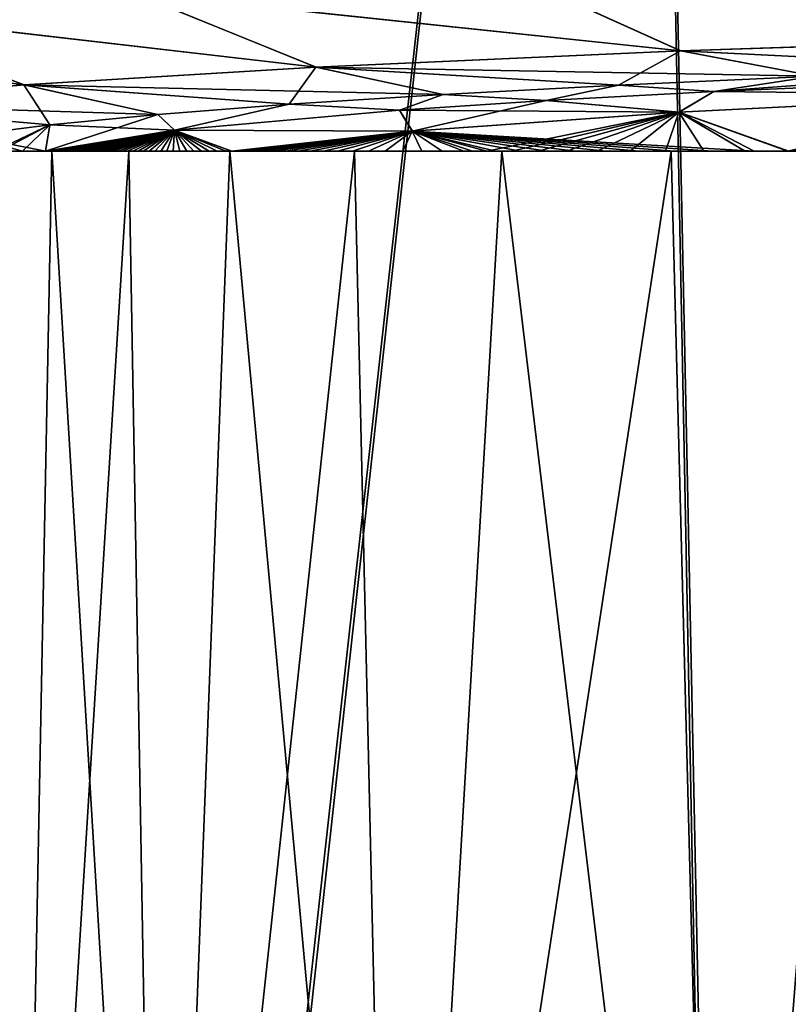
# Model space of a CAD drawing. Header units: metres. Extents: x -109 to 109, y -63 to 140.
# Tile 57 of 256: x -87.73 to -85.5, y 27.38 to 30.23. Entities that reach past the tile are written whole.
import ezdxf

# ---------------------------------------------------------------- set-up
doc = ezdxf.new("R2010")
doc.units = ezdxf.units.M
doc.layers.add('solid_502308_SW0001', color=7, linetype='CONTINUOUS')

msp = doc.modelspace()

# ---------------------------------------------------------------- linework, layer by layer
at = {"layer": 'solid_502308_SW0001'}
for points in [[(-87.612679, 20.898989, -13.873343), (-89.378563, 20.846699, -12.249743), (-87.961685, 35.943851, -14.0883)], [(-89.359276, 20.847353, 12.270014), (-87.593231, 20.899492, 13.888914), (-87.961685, 35.943851, 14.0883)], [(-87.593231, 20.899492, 13.888914), (-85.936569, 35.943851, 15.517779), (-87.961685, 35.943851, 14.0883)], [(-87.612679, 20.898989, -13.873343), (-87.961685, 35.943851, -14.0883), (-85.936569, 35.943851, -15.517779)], [(-85.643204, 20.943192, -15.244787), (-87.612679, 20.898989, -13.873343), (-85.936569, 35.943851, -15.517779)], [(-87.593231, 20.899492, 13.888914), (-85.626282, 20.94352, 15.254932), (-85.936569, 35.943851, 15.517779)], [(-85.626282, 20.94352, 15.254932), (-83.735672, 35.943851, 16.658192), (-85.936569, 35.943851, 15.517779)], [(-85.643204, 20.943192, -15.244787), (-85.936569, 35.943851, -15.517779), (-83.735672, 35.943851, -16.658192)], [(-83.507034, 20.978313, -16.338154), (-85.643204, 20.943192, -15.244787), (-83.735672, 35.943851, -16.658192)], [(-85.626282, 20.94352, 15.254932), (-83.494225, 20.978491, 16.343645), (-83.735672, 35.943851, 16.658192)], [(-86.285652, 30.355644, 8.506482), (-84.977081, 30.39707, 9.812829), (-84.566017, 30.182327, 9.340945)], [(-84.975998, 30.396301, -9.81161), (-86.284607, 30.355001, -8.505609), (-84.56485, 30.181934, -9.339624)], [(-87.395729, 30.308731, 7.026103), (-86.285652, 30.355644, 8.506482), (-85.811554, 30.140936, 8.097953)], [(-86.284607, 30.355001, -8.505609), (-87.394806, 30.308218, -7.025532), (-85.810432, 30.140608, -8.097003)], [(-86.285652, 30.355644, 8.506482), (-84.566017, 30.182327, 9.340945), (-85.811554, 30.140936, 8.097953)], [(-86.284607, 30.355001, -8.505609), (-85.810432, 30.140608, -8.097003), (-84.56485, 30.181934, -9.339624)], [(-88.28421, 30.257318, 5.401353), (-87.395729, 30.308731, 7.026103), (-86.86834, 30.094053, 6.689153)], [(-87.394806, 30.308218, -7.025532), (-88.283455, 30.256935, -5.401029), (-86.86734, 30.09379, -6.68853)], [(-87.395729, 30.308731, 7.026103), (-85.811554, 30.140936, 8.097953), (-86.86834, 30.094053, 6.689153)], [(-87.394806, 30.308218, -7.025532), (-86.86734, 30.09379, -6.68853), (-85.810432, 30.140608, -8.097003)], [(-88.932465, 30.202429, 3.66527), (-88.28421, 30.257318, 5.401353), (-87.714302, 30.042669, 5.142712)], [(-88.28421, 30.257318, 5.401353), (-86.86834, 30.094053, 6.689153), (-87.714302, 30.042669, 5.142712)], [(-88.283455, 30.256935, -5.401029), (-88.931938, 30.202173, -3.665128), (-87.713493, 30.042473, -5.142357)], [(-88.283455, 30.256935, -5.401029), (-87.713493, 30.042473, -5.142357), (-86.86734, 30.09379, -6.68853)], [(-88.932465, 30.202429, 3.66527), (-87.714302, 30.042669, 5.142712), (-88.331635, 29.987804, 3.490025)], [(-88.931938, 30.202173, -3.665128), (-88.33107, 29.987673, -3.489868), (-87.713493, 30.042473, -5.142357)], [(-85.811554, 30.140936, 8.097953), (-84.566017, 30.182327, 9.340945), (-84.797211, 30.091042, 8.334327)], [(-84.56485, 30.181934, -9.339624), (-85.810432, 30.140608, -8.097003), (-84.797211, 30.091042, -8.334327)], [(-86.86834, 30.094053, 6.689153), (-85.811554, 30.140936, 8.097953), (-85.990524, 30.041708, 6.92162)], [(-85.810432, 30.140608, -8.097003), (-86.86734, 30.09379, -6.68853), (-85.421913, 30.067198, -7.651535)], [(-85.811554, 30.140936, 8.097953), (-85.421913, 30.067198, 7.651535), (-85.990524, 30.041708, 6.92162)], [(-85.811554, 30.140936, 8.097953), (-84.797211, 30.091042, 8.334327), (-85.421913, 30.067198, 7.651535)], [(-85.810432, 30.140608, -8.097003), (-85.421913, 30.067198, -7.651535), (-84.797211, 30.091042, -8.334327)], [(-87.714302, 30.042669, 5.142712), (-86.86834, 30.094053, 6.689153), (-86.945381, 29.98645, 5.33923)], [(-86.86734, 30.09379, -6.68853), (-87.713493, 30.042473, -5.142357), (-86.499344, 30.014736, -6.149263)], [(-86.86834, 30.094053, 6.689153), (-86.499344, 30.014736, 6.149263), (-86.945381, 29.98645, 5.33923)], [(-86.86834, 30.094053, 6.689153), (-85.990524, 30.041708, 6.92162), (-86.499344, 30.014736, 6.149263)], [(-86.86734, 30.09379, -6.68853), (-86.499344, 30.014736, -6.149263), (-85.990524, 30.041708, -6.92162)], [(-86.86734, 30.09379, -6.68853), (-85.990524, 30.041708, -6.92162), (-85.421913, 30.067198, -7.651535)], [(-84.797211, 30.091042, 8.334327), (-84.569023, 30.071922, 7.786828), (-85.714386, 30.02356, 6.401896)], [(-85.421913, 30.067198, 7.651535), (-84.797211, 30.091042, 8.334327), (-85.714386, 30.02356, 6.401896)], [(-85.990524, 30.041708, 6.92162), (-85.421913, 30.067198, 7.651535), (-85.714386, 30.02356, 6.401896)], [(-85.714386, 30.02356, -6.401896), (-85.421913, 30.067198, -7.651535), (-85.990524, 30.041708, -6.92162)], [(-84.812996, 30.013519, 7.057021), (-85.714386, 30.02356, 6.401896), (-84.569023, 30.071922, 7.786828)], [(-85.714386, 30.02356, -6.401896), (-84.569023, 30.071922, -7.786828), (-85.421913, 30.067198, -7.651535)], [(-84.811897, 30.013479, -7.057821), (-84.569023, 30.071922, -7.786828), (-85.714386, 30.02356, -6.401896)], [(-88.331635, 29.987804, 3.490025), (-87.714302, 30.042669, 5.142712), (-87.638908, 29.926605, 3.625511)], [(-87.713493, 30.042473, -5.142357), (-88.33107, 29.987673, -3.489868), (-87.326065, 29.957012, -4.496226)], [(-87.714302, 30.042669, 5.142712), (-86.945381, 29.98645, 5.33923), (-87.326065, 29.957012, 4.496226)], [(-87.714302, 30.042669, 5.142712), (-87.326065, 29.957012, 4.496226), (-87.638908, 29.926605, 3.625511)], [(-87.713493, 30.042473, -5.142357), (-87.326065, 29.957012, -4.496226), (-86.945381, 29.98645, -5.33923)], [(-87.713493, 30.042473, -5.142357), (-86.945381, 29.98645, -5.33923), (-86.499344, 30.014736, -6.149263)], [(-86.499344, 30.014736, 6.149263), (-85.990524, 30.041708, 6.92162), (-86.200928, 29.997107, 5.644367)], [(-86.200928, 29.997107, -5.644367), (-85.990524, 30.041708, -6.92162), (-86.499344, 30.014736, -6.149263)], [(-85.990524, 30.041708, 6.92162), (-85.714386, 30.02356, 6.401896), (-86.200928, 29.997107, 5.644367)], [(-86.200928, 29.997107, -5.644367), (-85.714386, 30.02356, -6.401896), (-85.990524, 30.041708, -6.92162)], [(-86.945381, 29.98645, 5.33923), (-86.499344, 30.014736, 6.149263), (-86.625854, 29.969347, 4.849457)], [(-86.625854, 29.969347, -4.849457), (-86.499344, 30.014736, -6.149263), (-86.945381, 29.98645, -5.33923)], [(-86.499344, 30.014736, 6.149263), (-86.200928, 29.997107, 5.644367), (-86.625854, 29.969347, 4.849457)], [(-86.625854, 29.969347, -4.849457), (-86.200928, 29.997107, -5.644367), (-86.499344, 30.014736, -6.149263)], [(-85.816231, 29.963579, 5.66702), (-86.200928, 29.997107, 5.644367), (-85.714386, 30.02356, 6.401896)], [(-85.81514, 29.963552, -5.668193), (-85.714386, 30.02356, -6.401896), (-86.200928, 29.997107, -5.644367)], [(-84.812996, 30.013519, 7.057021), (-85.816231, 29.963579, 5.66702), (-85.714386, 30.02356, 6.401896)], [(-85.499878, 29.85, 5.568074), (-85.816231, 29.963579, 5.66702), (-84.812996, 30.013519, 7.057021)], [(-85.81514, 29.963552, -5.668193), (-84.811897, 30.013479, -7.057821), (-85.714386, 30.02356, -6.401896)], [(-85.49736, 29.85, -5.571527), (-84.811897, 30.013479, -7.057821), (-85.81514, 29.963552, -5.668193)], [(-84.523865, 29.899328, 6.900629), (-85.499878, 29.85, 5.568074), (-84.812996, 30.013519, 7.057021)], [(-88.331635, 29.987804, 3.490025), (-87.638908, 29.926605, 3.625511), (-87.881699, 29.895451, 2.733331)], [(-88.33107, 29.987673, -3.489868), (-87.881699, 29.895451, -2.733331), (-87.638908, 29.926605, -3.625511)], [(-88.33107, 29.987673, -3.489868), (-87.638908, 29.926605, -3.625511), (-87.326065, 29.957012, -4.496226)], [(-87.326065, 29.957012, 4.496226), (-86.945381, 29.98645, 5.33923), (-87.27755, 29.910824, 3.173597)], [(-87.27755, 29.910824, -3.173597), (-86.945381, 29.98645, -5.33923), (-87.326065, 29.957012, -4.496226)], [(-86.945381, 29.98645, 5.33923), (-86.625854, 29.969347, 4.849457), (-87.27755, 29.910824, 3.173597)], [(-87.27755, 29.910824, -3.173597), (-86.625854, 29.969347, -4.849457), (-86.945381, 29.98645, -5.33923)], [(-86.588821, 29.908634, 4.138211), (-86.625854, 29.969347, 4.849457), (-86.200928, 29.997107, 5.644367)], [(-85.81514, 29.963552, -5.668193), (-86.200928, 29.997107, -5.644367), (-86.625854, 29.969347, -4.849457)], [(-85.816231, 29.963579, 5.66702), (-86.588821, 29.908634, 4.138211), (-86.200928, 29.997107, 5.644367)], [(-87.326065, 29.957012, 4.496226), (-87.27755, 29.910824, 3.173597), (-87.651512, 29.85001, 1.432073)], [(-87.638908, 29.926605, 3.625511), (-87.326065, 29.957012, 4.496226), (-87.651512, 29.85001, 1.432073)], [(-87.27755, 29.910824, -3.173597), (-87.326065, 29.957012, -4.496226), (-87.638908, 29.926605, -3.625511)], [(-86.588821, 29.908634, 4.138211), (-87.27755, 29.910824, 3.173597), (-86.625854, 29.969347, 4.849457)], [(-86.587837, 29.908619, -4.139766), (-86.625854, 29.969347, -4.849457), (-87.27755, 29.910824, -3.173597)], [(-86.587837, 29.908619, -4.139766), (-85.81514, 29.963552, -5.668193), (-86.625854, 29.969347, -4.849457)], [(-86.372093, 29.85, 4.143971), (-86.588821, 29.908634, 4.138211), (-85.816231, 29.963579, 5.66702)], [(-85.597801, 29.85, -5.428196), (-85.81514, 29.963552, -5.668193), (-86.587837, 29.908619, -4.139766)], [(-86.300423, 29.85, 4.278425), (-86.372093, 29.85, 4.143971), (-85.816231, 29.963579, 5.66702)], [(-86.223564, 29.85, 4.418542), (-86.300423, 29.85, 4.278425), (-85.816231, 29.963579, 5.66702)], [(-86.141113, 29.85, 4.56449), (-86.223564, 29.85, 4.418542), (-85.816231, 29.963579, 5.66702)], [(-86.05249, 29.85, 4.716553), (-86.141113, 29.85, 4.56449), (-85.816231, 29.963579, 5.66702)], [(-85.957115, 29.85, 4.874925), (-86.05249, 29.85, 4.716553), (-85.816231, 29.963579, 5.66702)], [(-85.854378, 29.85, 5.039871), (-85.957115, 29.85, 4.874925), (-85.816231, 29.963579, 5.66702)], [(-85.743454, 29.85, 5.211606), (-85.854378, 29.85, 5.039871), (-85.816231, 29.963579, 5.66702)], [(-85.623695, 29.85, 5.390365), (-85.743454, 29.85, 5.211606), (-85.816231, 29.963579, 5.66702)], [(-85.499878, 29.85, 5.568074), (-85.623695, 29.85, 5.390365), (-85.816231, 29.963579, 5.66702)], [(-85.597801, 29.85, -5.428196), (-85.49736, 29.85, -5.571527), (-85.81514, 29.963552, -5.668193)], [(-87.881699, 29.895451, 2.733331), (-87.638908, 29.926605, 3.625511), (-87.852356, 29.82505, 0.717336)], [(-87.651512, 29.85001, -1.432073), (-87.638908, 29.926605, -3.625511), (-87.881699, 29.895451, -2.733331)], [(-87.638908, 29.926605, 3.625511), (-87.784523, 29.85, 1.431813), (-87.852356, 29.82505, 0.717336)], [(-87.638908, 29.926605, 3.625511), (-87.71785, 29.85, 1.431796), (-87.784523, 29.85, 1.431813)], [(-87.638908, 29.926605, 3.625511), (-87.651512, 29.85001, 1.432073), (-87.71785, 29.85, 1.431796)], [(-87.651512, 29.85001, -1.432073), (-87.27755, 29.910824, -3.173597), (-87.638908, 29.926605, -3.625511)], [(-87.717834, 29.85, -1.431796), (-87.881699, 29.895451, -2.733331), (-87.784523, 29.85, -1.431813)], [(-87.717834, 29.85, -1.431796), (-87.651512, 29.85001, -1.432073), (-87.881699, 29.895451, -2.733331)], [(-87.634895, 29.85, 1.43511), (-87.651512, 29.85001, 1.432073), (-87.27755, 29.910824, 3.173597)], [(-87.111366, 29.85, -2.510296), (-87.27755, 29.910824, -3.173597), (-87.651512, 29.85001, -1.432073)], [(-87.619431, 29.85, 1.441257), (-87.634895, 29.85, 1.43511), (-87.27755, 29.910824, 3.173597)], [(-87.604652, 29.85, 1.450753), (-87.619431, 29.85, 1.441257), (-87.27755, 29.910824, 3.173597)], [(-87.590363, 29.85, 1.462812), (-87.604652, 29.85, 1.450753), (-87.27755, 29.910824, 3.173597)], [(-87.576462, 29.85, 1.476953), (-87.590363, 29.85, 1.462812), (-87.27755, 29.910824, 3.173597)], [(-87.562851, 29.85, 1.492925), (-87.576462, 29.85, 1.476953), (-87.27755, 29.910824, 3.173597)], [(-87.549507, 29.85, 1.51046), (-87.562851, 29.85, 1.492925), (-87.27755, 29.910824, 3.173597)], [(-87.536285, 29.85, 1.529506), (-87.549507, 29.85, 1.51046), (-87.27755, 29.910824, 3.173597)], [(-87.523132, 29.85, 1.549977), (-87.536285, 29.85, 1.529506), (-87.27755, 29.910824, 3.173597)], [(-87.509972, 29.85, 1.57186), (-87.523132, 29.85, 1.549977), (-87.27755, 29.910824, 3.173597)], [(-87.49675, 29.85, 1.595126), (-87.509972, 29.85, 1.57186), (-87.27755, 29.910824, 3.173597)], [(-87.483406, 29.85, 1.619794), (-87.49675, 29.85, 1.595126), (-87.27755, 29.910824, 3.173597)], [(-87.46991, 29.85, 1.645859), (-87.483406, 29.85, 1.619794), (-87.27755, 29.910824, 3.173597)], [(-87.456207, 29.85, 1.673365), (-87.46991, 29.85, 1.645859), (-87.27755, 29.910824, 3.173597)], [(-87.442268, 29.85, 1.702313), (-87.456207, 29.85, 1.673365), (-87.27755, 29.910824, 3.173597)], [(-87.428047, 29.85, 1.732767), (-87.442268, 29.85, 1.702313), (-87.27755, 29.910824, 3.173597)], [(-87.413513, 29.85, 1.764733), (-87.428047, 29.85, 1.732767), (-87.27755, 29.910824, 3.173597)], [(-87.398621, 29.85, 1.798289), (-87.413513, 29.85, 1.764733), (-87.27755, 29.910824, 3.173597)], [(-87.383347, 29.85, 1.833441), (-87.398621, 29.85, 1.798289), (-87.27755, 29.910824, 3.173597)], [(-87.367622, 29.85, 1.870286), (-87.383347, 29.85, 1.833441), (-87.27755, 29.910824, 3.173597)], [(-87.351456, 29.85, 1.908828), (-87.367622, 29.85, 1.870286), (-87.27755, 29.910824, 3.173597)], [(-87.334755, 29.85, 1.949177), (-87.351456, 29.85, 1.908828), (-87.27755, 29.910824, 3.173597)], [(-87.317528, 29.85, 1.991336), (-87.334755, 29.85, 1.949177), (-87.27755, 29.910824, 3.173597)], [(-87.299683, 29.85, 2.03543), (-87.317528, 29.85, 1.991336), (-87.27755, 29.910824, 3.173597)], [(-87.281212, 29.85, 2.081461), (-87.299683, 29.85, 2.03543), (-87.27755, 29.910824, 3.173597)], [(-87.262032, 29.85, 2.129564), (-87.281212, 29.85, 2.081461), (-87.27755, 29.910824, 3.173597)], [(-87.242126, 29.85, 2.179743), (-87.262032, 29.85, 2.129564), (-87.27755, 29.910824, 3.173597)], [(-87.221405, 29.85, 2.232144), (-87.242126, 29.85, 2.179743), (-87.27755, 29.910824, 3.173597)], [(-87.199844, 29.85, 2.286771), (-87.221405, 29.85, 2.232144), (-87.27755, 29.910824, 3.173597)], [(-87.177338, 29.85, 2.343781), (-87.199844, 29.85, 2.286771), (-87.27755, 29.910824, 3.173597)], [(-87.153877, 29.85, 2.403177), (-87.177338, 29.85, 2.343781), (-87.27755, 29.910824, 3.173597)], [(-87.129326, 29.85, 2.465123), (-87.153877, 29.85, 2.403177), (-87.27755, 29.910824, 3.173597)], [(-87.112206, 29.85, 2.508211), (-87.129326, 29.85, 2.465123), (-87.27755, 29.910824, 3.173597)], [(-86.588821, 29.908634, 4.138211), (-87.112206, 29.85, 2.508211), (-87.27755, 29.910824, 3.173597)], [(-87.111366, 29.85, -2.510296), (-86.587837, 29.908619, -4.139766), (-87.27755, 29.910824, -3.173597)], [(-87.103668, 29.85, 2.529627), (-87.112206, 29.85, 2.508211), (-86.588821, 29.908634, 4.138211)], [(-86.41375, 29.85, -4.064038), (-86.587837, 29.908619, -4.139766), (-87.111366, 29.85, -2.510296)], [(-87.076759, 29.85, 2.596865), (-87.103668, 29.85, 2.529627), (-86.588821, 29.908634, 4.138211)], [(-87.048584, 29.85, 2.666849), (-87.076759, 29.85, 2.596865), (-86.588821, 29.908634, 4.138211)], [(-87.018951, 29.85, 2.739788), (-87.048584, 29.85, 2.666849), (-86.588821, 29.908634, 4.138211)], [(-86.987846, 29.85, 2.815698), (-87.018951, 29.85, 2.739788), (-86.588821, 29.908634, 4.138211)], [(-86.955048, 29.85, 2.894812), (-86.987846, 29.85, 2.815698), (-86.588821, 29.908634, 4.138211)], [(-86.920532, 29.85, 2.977153), (-86.955048, 29.85, 2.894812), (-86.588821, 29.908634, 4.138211)], [(-86.884056, 29.85, 3.062967), (-86.920532, 29.85, 2.977153), (-86.588821, 29.908634, 4.138211)], [(-86.845566, 29.85, 3.152289), (-86.884056, 29.85, 3.062967), (-86.588821, 29.908634, 4.138211)], [(-86.804779, 29.85, 3.245377), (-86.845566, 29.85, 3.152289), (-86.588821, 29.908634, 4.138211)], [(-86.761642, 29.85, 3.342281), (-86.804779, 29.85, 3.245377), (-86.588821, 29.908634, 4.138211)], [(-86.71582, 29.85, 3.443273), (-86.761642, 29.85, 3.342281), (-86.588821, 29.908634, 4.138211)], [(-86.667221, 29.85, 3.548417), (-86.71582, 29.85, 3.443273), (-86.588821, 29.908634, 4.138211)], [(-86.615486, 29.85, 3.657999), (-86.667221, 29.85, 3.548417), (-86.588821, 29.908634, 4.138211)], [(-86.560455, 29.85, 3.772105), (-86.615486, 29.85, 3.657999), (-86.588821, 29.908634, 4.138211)], [(-86.501732, 29.85, 3.89103), (-86.560455, 29.85, 3.772105), (-86.588821, 29.908634, 4.138211)], [(-86.439102, 29.85, 4.014885), (-86.501732, 29.85, 3.89103), (-86.588821, 29.908634, 4.138211)], [(-86.372093, 29.85, 4.143971), (-86.439102, 29.85, 4.014885), (-86.588821, 29.908634, 4.138211)], [(-85.717262, 29.85, -5.251176), (-85.597801, 29.85, -5.428196), (-86.587837, 29.908619, -4.139766)], [(-85.82827, 29.85, -5.080959), (-85.717262, 29.85, -5.251176), (-86.587837, 29.908619, -4.139766)], [(-85.930862, 29.85, -4.917514), (-85.82827, 29.85, -5.080959), (-86.587837, 29.908619, -4.139766)], [(-86.026436, 29.85, -4.760419), (-85.930862, 29.85, -4.917514), (-86.587837, 29.908619, -4.139766)], [(-86.115028, 29.85, -4.609646), (-86.026436, 29.85, -4.760419), (-86.587837, 29.908619, -4.139766)], [(-86.197762, 29.85, -4.464767), (-86.115028, 29.85, -4.609646), (-86.587837, 29.908619, -4.139766)], [(-86.274666, 29.85, -4.325752), (-86.197762, 29.85, -4.464767), (-86.587837, 29.908619, -4.139766)], [(-86.346649, 29.85, -4.192185), (-86.274666, 29.85, -4.325752), (-86.587837, 29.908619, -4.139766)], [(-86.41375, 29.85, -4.064038), (-86.346649, 29.85, -4.192185), (-86.587837, 29.908619, -4.139766)], [(-85.493958, 29.85, 5.576365), (-85.499878, 29.85, 5.568074), (-84.523865, 29.899328, 6.900629)], [(-87.651512, 29.85001, 1.432073), (-87.784523, 29.85, 1.431813), (-87.71785, 29.85, 1.431796)], [(-87.634895, 29.85, 1.43511), (-87.784523, 29.85, 1.431813), (-87.651512, 29.85001, 1.432073)], [(-87.63343, 29.85, 2.331846), (-87.784523, 29.85, 1.431813), (-87.634895, 29.85, 1.43511)], [(-87.63343, 29.85, 2.331846), (-87.734894, 24.625, 1.779819), (-87.784523, 29.85, 1.431813)], [(-87.63343, 29.85, -2.331846), (-87.717834, 29.85, -1.431796), (-87.784523, 29.85, -1.431813)], [(-87.63343, 29.85, -2.331846), (-87.784523, 29.85, -1.431813), (-87.734894, 24.625, -1.779819)], [(-87.410469, 29.85, 3.217386), (-87.318336, 24.625, 3.514853), (-87.734894, 24.625, 1.779819)], [(-87.63343, 29.85, 2.331846), (-87.410469, 29.85, 3.217386), (-87.734894, 24.625, 1.779819)], [(-87.63343, 29.85, -2.331846), (-87.734894, 24.625, -1.779819), (-87.318336, 24.625, -3.514853)], [(-87.63343, 29.85, -2.331846), (-87.651512, 29.85001, -1.432073), (-87.717834, 29.85, -1.431796)], [(-87.132561, 29.85, -2.456973), (-87.111366, 29.85, -2.510296), (-87.651512, 29.85001, -1.432073)], [(-87.156197, 29.85, -2.397303), (-87.132561, 29.85, -2.456973), (-87.651512, 29.85001, -1.432073)], [(-87.17881, 29.85, -2.340062), (-87.156197, 29.85, -2.397303), (-87.651512, 29.85001, -1.432073)], [(-87.2005, 29.85, -2.285118), (-87.17881, 29.85, -2.340062), (-87.651512, 29.85001, -1.432073)], [(-87.221291, 29.85, -2.23244), (-87.2005, 29.85, -2.285118), (-87.651512, 29.85001, -1.432073)], [(-87.241272, 29.85, -2.181906), (-87.221291, 29.85, -2.23244), (-87.651512, 29.85001, -1.432073)], [(-87.260475, 29.85, -2.133487), (-87.241272, 29.85, -2.181906), (-87.651512, 29.85001, -1.432073)], [(-87.278969, 29.85, -2.08707), (-87.260475, 29.85, -2.133487), (-87.651512, 29.85001, -1.432073)], [(-87.296783, 29.85, -2.042627), (-87.278969, 29.85, -2.08707), (-87.651512, 29.85001, -1.432073)], [(-87.313988, 29.85, -2.000054), (-87.296783, 29.85, -2.042627), (-87.651512, 29.85001, -1.432073)], [(-87.330589, 29.85, -1.959322), (-87.313988, 29.85, -2.000054), (-87.651512, 29.85001, -1.432073)], [(-87.346664, 29.85, -1.920338), (-87.330589, 29.85, -1.959322), (-87.651512, 29.85001, -1.432073)], [(-87.362228, 29.85, -1.883074), (-87.346664, 29.85, -1.920338), (-87.651512, 29.85001, -1.432073)], [(-87.377335, 29.85, -1.847445), (-87.362228, 29.85, -1.883074), (-87.651512, 29.85001, -1.432073)], [(-87.392006, 29.85, -1.813426), (-87.377335, 29.85, -1.847445), (-87.651512, 29.85001, -1.432073)], [(-87.406281, 29.85, -1.78094), (-87.392006, 29.85, -1.813426), (-87.651512, 29.85001, -1.432073)], [(-87.420181, 29.85, -1.749962), (-87.406281, 29.85, -1.78094), (-87.651512, 29.85001, -1.432073)], [(-87.433762, 29.85, -1.720428), (-87.420181, 29.85, -1.749962), (-87.651512, 29.85001, -1.432073)], [(-87.447037, 29.85, -1.692315), (-87.433762, 29.85, -1.720428), (-87.651512, 29.85001, -1.432073)], [(-87.460045, 29.85, -1.665566), (-87.447037, 29.85, -1.692315), (-87.651512, 29.85001, -1.432073)], [(-87.472816, 29.85, -1.640163), (-87.460045, 29.85, -1.665566), (-87.651512, 29.85001, -1.432073)], [(-87.48539, 29.85, -1.61606), (-87.472816, 29.85, -1.640163), (-87.651512, 29.85001, -1.432073)], [(-87.497787, 29.85, -1.593248), (-87.48539, 29.85, -1.61606), (-87.651512, 29.85001, -1.432073)], [(-87.510071, 29.85, -1.571691), (-87.497787, 29.85, -1.593248), (-87.651512, 29.85001, -1.432073)], [(-87.522255, 29.85, -1.551398), (-87.510071, 29.85, -1.571691), (-87.651512, 29.85001, -1.432073)], [(-87.534401, 29.85, -1.532351), (-87.522255, 29.85, -1.551398), (-87.651512, 29.85001, -1.432073)], [(-87.546547, 29.85, -1.514589), (-87.534401, 29.85, -1.532351), (-87.651512, 29.85001, -1.432073)], [(-87.558754, 29.85, -1.49812), (-87.546547, 29.85, -1.514589), (-87.651512, 29.85001, -1.432073)], [(-87.571083, 29.85, -1.483037), (-87.558754, 29.85, -1.49812), (-87.651512, 29.85001, -1.432073)], [(-87.583649, 29.85, -1.469355), (-87.571083, 29.85, -1.483037), (-87.651512, 29.85001, -1.432073)], [(-87.596466, 29.85, -1.457361), (-87.583649, 29.85, -1.469355), (-87.651512, 29.85001, -1.432073)], [(-87.609589, 29.85, -1.447262), (-87.596466, 29.85, -1.457361), (-87.651512, 29.85001, -1.432073)], [(-87.623016, 29.85, -1.439439), (-87.609589, 29.85, -1.447262), (-87.651512, 29.85001, -1.432073)], [(-87.636787, 29.85, -1.434435), (-87.623016, 29.85, -1.439439), (-87.651512, 29.85001, -1.432073)], [(-87.63343, 29.85, -2.331846), (-87.636787, 29.85, -1.434435), (-87.651512, 29.85001, -1.432073)], [(-87.63343, 29.85, -2.331846), (-87.623016, 29.85, -1.439439), (-87.636787, 29.85, -1.434435)], [(-87.63343, 29.85, 2.331846), (-87.634895, 29.85, 1.43511), (-87.619431, 29.85, 1.441257)], [(-87.63343, 29.85, 2.331846), (-87.619431, 29.85, 1.441257), (-87.604652, 29.85, 1.450753)], [(-87.63343, 29.85, 2.331846), (-87.604652, 29.85, 1.450753), (-87.590363, 29.85, 1.462812)], [(-87.63343, 29.85, 2.331846), (-87.590363, 29.85, 1.462812), (-87.576462, 29.85, 1.476953)], [(-87.63343, 29.85, 2.331846), (-87.576462, 29.85, 1.476953), (-87.562851, 29.85, 1.492925)], [(-87.63343, 29.85, 2.331846), (-87.562851, 29.85, 1.492925), (-87.549507, 29.85, 1.51046)], [(-87.63343, 29.85, 2.331846), (-87.549507, 29.85, 1.51046), (-87.536285, 29.85, 1.529506)], [(-87.63343, 29.85, 2.331846), (-87.536285, 29.85, 1.529506), (-87.523132, 29.85, 1.549977)], [(-87.63343, 29.85, 2.331846), (-87.523132, 29.85, 1.549977), (-87.509972, 29.85, 1.57186)], [(-87.63343, 29.85, 2.331846), (-87.509972, 29.85, 1.57186), (-87.49675, 29.85, 1.595126)], [(-87.63343, 29.85, 2.331846), (-87.49675, 29.85, 1.595126), (-87.483406, 29.85, 1.619794)], [(-87.63343, 29.85, 2.331846), (-87.483406, 29.85, 1.619794), (-87.46991, 29.85, 1.645859)], [(-87.63343, 29.85, 2.331846), (-87.46991, 29.85, 1.645859), (-87.456207, 29.85, 1.673365)], [(-87.63343, 29.85, 2.331846), (-87.456207, 29.85, 1.673365), (-87.442268, 29.85, 1.702313)], [(-87.63343, 29.85, 2.331846), (-87.442268, 29.85, 1.702313), (-87.428047, 29.85, 1.732767)], [(-87.63343, 29.85, 2.331846), (-87.428047, 29.85, 1.732767), (-87.413513, 29.85, 1.764733)], [(-87.63343, 29.85, 2.331846), (-87.413513, 29.85, 1.764733), (-87.410469, 29.85, 3.217386)], [(-87.410469, 29.85, -3.217386), (-87.623016, 29.85, -1.439439), (-87.63343, 29.85, -2.331846)], [(-87.410469, 29.85, -3.217386), (-87.63343, 29.85, -2.331846), (-87.318336, 24.625, -3.514853)], [(-87.410469, 29.85, -3.217386), (-87.609589, 29.85, -1.447262), (-87.623016, 29.85, -1.439439)], [(-87.410469, 29.85, -3.217386), (-87.596466, 29.85, -1.457361), (-87.609589, 29.85, -1.447262)], [(-87.410469, 29.85, -3.217386), (-87.583649, 29.85, -1.469355), (-87.596466, 29.85, -1.457361)], [(-87.410469, 29.85, -3.217386), (-87.571083, 29.85, -1.483037), (-87.583649, 29.85, -1.469355)], [(-87.410469, 29.85, -3.217386), (-87.558754, 29.85, -1.49812), (-87.571083, 29.85, -1.483037)], [(-87.410469, 29.85, -3.217386), (-87.546547, 29.85, -1.514589), (-87.558754, 29.85, -1.49812)], [(-87.410469, 29.85, -3.217386), (-87.534401, 29.85, -1.532351), (-87.546547, 29.85, -1.514589)], [(-87.410469, 29.85, -3.217386), (-87.522255, 29.85, -1.551398), (-87.534401, 29.85, -1.532351)], [(-87.410469, 29.85, -3.217386), (-87.510071, 29.85, -1.571691), (-87.522255, 29.85, -1.551398)], [(-87.410469, 29.85, -3.217386), (-87.497787, 29.85, -1.593248), (-87.510071, 29.85, -1.571691)], [(-87.410469, 29.85, -3.217386), (-87.48539, 29.85, -1.61606), (-87.497787, 29.85, -1.593248)], [(-87.410469, 29.85, -3.217386), (-87.472816, 29.85, -1.640163), (-87.48539, 29.85, -1.61606)], [(-87.410469, 29.85, -3.217386), (-87.460045, 29.85, -1.665566), (-87.472816, 29.85, -1.640163)], [(-87.410469, 29.85, -3.217386), (-87.447037, 29.85, -1.692315), (-87.460045, 29.85, -1.665566)], [(-87.410469, 29.85, -3.217386), (-87.433762, 29.85, -1.720428), (-87.447037, 29.85, -1.692315)], [(-87.410469, 29.85, -3.217386), (-87.420181, 29.85, -1.749962), (-87.433762, 29.85, -1.720428)], [(-87.410469, 29.85, -3.217386), (-87.406281, 29.85, -1.78094), (-87.420181, 29.85, -1.749962)], [(-87.410469, 29.85, 3.217386), (-87.413513, 29.85, 1.764733), (-87.398621, 29.85, 1.798289)], [(-87.410469, 29.85, 3.217386), (-87.398621, 29.85, 1.798289), (-87.383347, 29.85, 1.833441)], [(-87.410469, 29.85, 3.217386), (-87.383347, 29.85, 1.833441), (-87.367622, 29.85, 1.870286)], [(-87.410469, 29.85, 3.217386), (-87.367622, 29.85, 1.870286), (-87.351456, 29.85, 1.908828)], [(-87.410469, 29.85, 3.217386), (-87.351456, 29.85, 1.908828), (-87.334755, 29.85, 1.949177)], [(-87.410469, 29.85, 3.217386), (-87.334755, 29.85, 1.949177), (-87.317528, 29.85, 1.991336)], [(-87.410469, 29.85, 3.217386), (-87.317528, 29.85, 1.991336), (-87.299683, 29.85, 2.03543)], [(-87.410469, 29.85, 3.217386), (-87.299683, 29.85, 2.03543), (-87.281212, 29.85, 2.081461)], [(-87.410469, 29.85, 3.217386), (-87.281212, 29.85, 2.081461), (-87.262032, 29.85, 2.129564)], [(-87.410469, 29.85, 3.217386), (-87.262032, 29.85, 2.129564), (-87.242126, 29.85, 2.179743)], [(-87.410469, 29.85, 3.217386), (-87.242126, 29.85, 2.179743), (-87.221405, 29.85, 2.232144)], [(-87.410469, 29.85, 3.217386), (-87.221405, 29.85, 2.232144), (-87.199844, 29.85, 2.286771)], [(-87.410469, 29.85, 3.217386), (-87.199844, 29.85, 2.286771), (-87.177338, 29.85, 2.343781)], [(-87.410469, 29.85, 3.217386), (-87.177338, 29.85, 2.343781), (-87.153877, 29.85, 2.403177)], [(-87.410469, 29.85, 3.217386), (-87.153877, 29.85, 2.403177), (-87.129326, 29.85, 2.465123)], [(-87.410469, 29.85, 3.217386), (-87.129326, 29.85, 2.465123), (-87.117668, 29.85, 4.081172)], [(-87.117668, 29.85, -4.081172), (-87.406281, 29.85, -1.78094), (-87.410469, 29.85, -3.217386)], [(-87.410469, 29.85, 3.217386), (-87.117668, 29.85, 4.081172), (-87.318336, 24.625, 3.514853)], [(-87.117668, 29.85, -4.081172), (-87.410469, 29.85, -3.217386), (-87.318336, 24.625, -3.514853)], [(-87.117668, 29.85, -4.081172), (-87.392006, 29.85, -1.813426), (-87.406281, 29.85, -1.78094)], [(-87.117668, 29.85, -4.081172), (-87.377335, 29.85, -1.847445), (-87.392006, 29.85, -1.813426)], [(-87.117668, 29.85, -4.081172), (-87.362228, 29.85, -1.883074), (-87.377335, 29.85, -1.847445)], [(-87.117668, 29.85, -4.081172), (-87.346664, 29.85, -1.920338), (-87.362228, 29.85, -1.883074)], [(-87.117668, 29.85, -4.081172), (-87.330589, 29.85, -1.959322), (-87.346664, 29.85, -1.920338)], [(-87.117668, 29.85, -4.081172), (-87.313988, 29.85, -2.000054), (-87.330589, 29.85, -1.959322)], [(-86.756294, 29.85, 4.919132), (-86.635323, 24.625, 5.163895), (-87.318336, 24.625, 3.514853)], [(-87.117668, 29.85, 4.081172), (-86.756294, 29.85, 4.919132), (-87.318336, 24.625, 3.514853)], [(-87.117668, 29.85, -4.081172), (-87.318336, 24.625, -3.514853), (-86.635323, 24.625, -5.163895)], [(-87.117668, 29.85, -4.081172), (-87.296783, 29.85, -2.042627), (-87.313988, 29.85, -2.000054)], [(-87.117668, 29.85, -4.081172), (-87.278969, 29.85, -2.08707), (-87.296783, 29.85, -2.042627)], [(-87.117668, 29.85, -4.081172), (-87.260475, 29.85, -2.133487), (-87.278969, 29.85, -2.08707)], [(-87.117668, 29.85, -4.081172), (-87.241272, 29.85, -2.181906), (-87.260475, 29.85, -2.133487)], [(-87.117668, 29.85, -4.081172), (-87.221291, 29.85, -2.23244), (-87.241272, 29.85, -2.181906)], [(-87.117668, 29.85, -4.081172), (-87.2005, 29.85, -2.285118), (-87.221291, 29.85, -2.23244)], [(-87.117668, 29.85, -4.081172), (-87.17881, 29.85, -2.340062), (-87.2005, 29.85, -2.285118)], [(-87.117668, 29.85, -4.081172), (-87.156197, 29.85, -2.397303), (-87.17881, 29.85, -2.340062)], [(-87.117668, 29.85, -4.081172), (-87.132561, 29.85, -2.456973), (-87.156197, 29.85, -2.397303)], [(-87.117668, 29.85, -4.081172), (-87.111366, 29.85, -2.510296), (-87.132561, 29.85, -2.456973)], [(-87.117668, 29.85, 4.081172), (-87.129326, 29.85, 2.465123), (-87.112206, 29.85, 2.508211)], [(-87.117668, 29.85, 4.081172), (-87.112206, 29.85, 2.508211), (-87.103668, 29.85, 2.529627)], [(-87.117668, 29.85, 4.081172), (-87.103668, 29.85, 2.529627), (-87.076759, 29.85, 2.596865)], [(-87.117668, 29.85, 4.081172), (-87.076759, 29.85, 2.596865), (-87.048584, 29.85, 2.666849)], [(-87.117668, 29.85, 4.081172), (-87.048584, 29.85, 2.666849), (-87.018951, 29.85, 2.739788)], [(-87.117668, 29.85, 4.081172), (-87.018951, 29.85, 2.739788), (-86.987846, 29.85, 2.815698)], [(-87.117668, 29.85, 4.081172), (-86.987846, 29.85, 2.815698), (-86.955048, 29.85, 2.894812)], [(-87.117668, 29.85, 4.081172), (-86.955048, 29.85, 2.894812), (-86.920532, 29.85, 2.977153)], [(-87.117668, 29.85, 4.081172), (-86.920532, 29.85, 2.977153), (-86.884056, 29.85, 3.062967)], [(-87.117668, 29.85, 4.081172), (-86.884056, 29.85, 3.062967), (-86.845566, 29.85, 3.152289)], [(-87.117668, 29.85, 4.081172), (-86.845566, 29.85, 3.152289), (-86.804779, 29.85, 3.245377)], [(-87.117668, 29.85, 4.081172), (-86.804779, 29.85, 3.245377), (-86.761642, 29.85, 3.342281)], [(-87.117668, 29.85, 4.081172), (-86.761642, 29.85, 3.342281), (-86.756294, 29.85, 4.919132)], [(-86.756294, 29.85, -4.919132), (-87.111366, 29.85, -2.510296), (-87.117668, 29.85, -4.081172)], [(-86.756294, 29.85, -4.919132), (-87.117668, 29.85, -4.081172), (-86.635323, 24.625, -5.163895)], [(-86.756294, 29.85, -4.919132), (-87.107864, 29.85, -2.519101), (-87.111366, 29.85, -2.510296)], [(-86.476715, 29.85, -3.940914), (-86.41375, 29.85, -4.064038), (-87.111366, 29.85, -2.510296)], [(-86.535568, 29.85, -3.822784), (-86.476715, 29.85, -3.940914), (-87.111366, 29.85, -2.510296)], [(-86.590927, 29.85, -3.709276), (-86.535568, 29.85, -3.822784), (-87.111366, 29.85, -2.510296)], [(-86.642807, 29.85, -3.600362), (-86.590927, 29.85, -3.709276), (-87.111366, 29.85, -2.510296)], [(-86.691727, 29.85, -3.495697), (-86.642807, 29.85, -3.600362), (-87.111366, 29.85, -2.510296)], [(-86.737701, 29.85, -3.395251), (-86.691727, 29.85, -3.495697), (-87.111366, 29.85, -2.510296)], [(-86.781143, 29.85, -3.298711), (-86.737701, 29.85, -3.395251), (-87.111366, 29.85, -2.510296)], [(-86.822083, 29.85, -3.206043), (-86.781143, 29.85, -3.298711), (-87.111366, 29.85, -2.510296)], [(-86.860863, 29.85, -3.116963), (-86.822083, 29.85, -3.206043), (-87.111366, 29.85, -2.510296)], [(-86.897507, 29.85, -3.031436), (-86.860863, 29.85, -3.116963), (-87.111366, 29.85, -2.510296)], [(-86.932304, 29.85, -2.949203), (-86.897507, 29.85, -3.031436), (-87.111366, 29.85, -2.510296)], [(-86.965271, 29.85, -2.870231), (-86.932304, 29.85, -2.949203), (-87.111366, 29.85, -2.510296)], [(-86.996651, 29.85, -2.794282), (-86.965271, 29.85, -2.870231), (-87.111366, 29.85, -2.510296)], [(-87.026466, 29.85, -2.721332), (-86.996651, 29.85, -2.794282), (-87.111366, 29.85, -2.510296)], [(-87.054909, 29.85, -2.651189), (-87.026466, 29.85, -2.721332), (-87.111366, 29.85, -2.510296)], [(-87.054909, 29.85, -2.651189), (-87.111366, 29.85, -2.510296), (-87.107864, 29.85, -2.519101)], [(-87.107864, 29.85, -2.519101), (-87.081985, 29.85, -2.58383), (-87.054909, 29.85, -2.651189)], [(-86.756294, 29.85, -4.919132), (-87.081985, 29.85, -2.58383), (-87.107864, 29.85, -2.519101)], [(-86.756294, 29.85, -4.919132), (-87.054909, 29.85, -2.651189), (-87.081985, 29.85, -2.58383)], [(-86.756294, 29.85, -4.919132), (-87.026466, 29.85, -2.721332), (-87.054909, 29.85, -2.651189)], [(-86.756294, 29.85, -4.919132), (-86.996651, 29.85, -2.794282), (-87.026466, 29.85, -2.721332)], [(-86.756294, 29.85, -4.919132), (-86.965271, 29.85, -2.870231), (-86.996651, 29.85, -2.794282)], [(-86.756294, 29.85, -4.919132), (-86.932304, 29.85, -2.949203), (-86.965271, 29.85, -2.870231)], [(-86.756294, 29.85, -4.919132), (-86.897507, 29.85, -3.031436), (-86.932304, 29.85, -2.949203)], [(-86.756294, 29.85, -4.919132), (-86.860863, 29.85, -3.116963), (-86.897507, 29.85, -3.031436)], [(-86.756294, 29.85, -4.919132), (-86.822083, 29.85, -3.206043), (-86.860863, 29.85, -3.116963)], [(-86.756294, 29.85, -4.919132), (-86.781143, 29.85, -3.298711), (-86.822083, 29.85, -3.206043)], [(-86.756294, 29.85, -4.919132), (-86.737701, 29.85, -3.395251), (-86.781143, 29.85, -3.298711)], [(-86.756294, 29.85, 4.919132), (-86.761642, 29.85, 3.342281), (-86.71582, 29.85, 3.443273)], [(-86.756294, 29.85, 4.919132), (-86.71582, 29.85, 3.443273), (-86.667221, 29.85, 3.548417)], [(-86.756294, 29.85, 4.919132), (-86.667221, 29.85, 3.548417), (-86.615486, 29.85, 3.657999)], [(-86.756294, 29.85, 4.919132), (-86.615486, 29.85, 3.657999), (-86.560455, 29.85, 3.772105)], [(-86.756294, 29.85, 4.919132), (-86.560455, 29.85, 3.772105), (-86.501732, 29.85, 3.89103)], [(-86.756294, 29.85, 4.919132), (-86.501732, 29.85, 3.89103), (-86.439102, 29.85, 4.014885)], [(-86.756294, 29.85, 4.919132), (-86.439102, 29.85, 4.014885), (-86.372093, 29.85, 4.143971)], [(-86.756294, 29.85, 4.919132), (-86.372093, 29.85, 4.143971), (-86.328827, 29.85, 5.725815)], [(-86.328827, 29.85, -5.725815), (-86.737701, 29.85, -3.395251), (-86.756294, 29.85, -4.919132)], [(-86.756294, 29.85, 4.919132), (-86.328827, 29.85, 5.725815), (-86.635323, 24.625, 5.163895)], [(-86.328827, 29.85, -5.725815), (-86.756294, 29.85, -4.919132), (-86.635323, 24.625, -5.163895)], [(-86.328827, 29.85, -5.725815), (-86.691727, 29.85, -3.495697), (-86.737701, 29.85, -3.395251)], [(-86.328827, 29.85, -5.725815), (-86.642807, 29.85, -3.600362), (-86.691727, 29.85, -3.495697)], [(-86.328827, 29.85, -5.725815), (-86.590927, 29.85, -3.709276), (-86.642807, 29.85, -3.600362)], [(-85.838509, 29.85, 6.494815), (-85.702332, 24.625, 6.686387), (-86.635323, 24.625, 5.163895)], [(-86.328827, 29.85, 5.725815), (-85.838509, 29.85, 6.494815), (-86.635323, 24.625, 5.163895)], [(-86.328827, 29.85, -5.725815), (-86.635323, 24.625, -5.163895), (-85.702332, 24.625, -6.686387)], [(-86.328827, 29.85, -5.725815), (-86.535568, 29.85, -3.822784), (-86.590927, 29.85, -3.709276)], [(-86.328827, 29.85, -5.725815), (-86.476715, 29.85, -3.940914), (-86.535568, 29.85, -3.822784)], [(-86.328827, 29.85, -5.725815), (-86.41375, 29.85, -4.064038), (-86.476715, 29.85, -3.940914)], [(-86.328827, 29.85, -5.725815), (-86.346649, 29.85, -4.192185), (-86.41375, 29.85, -4.064038)], [(-86.328827, 29.85, 5.725815), (-86.372093, 29.85, 4.143971), (-86.300423, 29.85, 4.278425)], [(-86.328827, 29.85, -5.725815), (-86.274666, 29.85, -4.325752), (-86.346649, 29.85, -4.192185)], [(-86.328827, 29.85, 5.725815), (-86.300423, 29.85, 4.278425), (-86.223564, 29.85, 4.418542)], [(-86.328827, 29.85, 5.725815), (-86.223564, 29.85, 4.418542), (-86.141113, 29.85, 4.56449)], [(-86.328827, 29.85, 5.725815), (-86.141113, 29.85, 4.56449), (-86.05249, 29.85, 4.716553)], [(-86.328827, 29.85, 5.725815), (-86.05249, 29.85, 4.716553), (-85.957115, 29.85, 4.874925)], [(-86.328827, 29.85, 5.725815), (-85.957115, 29.85, 4.874925), (-85.854378, 29.85, 5.039871)], [(-86.328827, 29.85, 5.725815), (-85.854378, 29.85, 5.039871), (-85.838509, 29.85, 6.494815)], [(-85.838509, 29.85, -6.494815), (-86.274666, 29.85, -4.325752), (-86.328827, 29.85, -5.725815)], [(-85.838509, 29.85, -6.494815), (-86.328827, 29.85, -5.725815), (-85.702332, 24.625, -6.686387)], [(-85.838509, 29.85, -6.494815), (-86.197762, 29.85, -4.464767), (-86.274666, 29.85, -4.325752)], [(-85.838509, 29.85, -6.494815), (-86.115028, 29.85, -4.609646), (-86.197762, 29.85, -4.464767)], [(-85.838509, 29.85, -6.494815), (-86.026436, 29.85, -4.760419), (-86.115028, 29.85, -4.609646)], [(-85.838509, 29.85, -6.494815), (-85.930862, 29.85, -4.917514), (-86.026436, 29.85, -4.760419)], [(-85.838509, 29.85, -6.494815), (-85.82827, 29.85, -5.080959), (-85.930862, 29.85, -4.917514)], [(-85.838509, 29.85, 6.494815), (-85.854378, 29.85, 5.039871), (-85.743454, 29.85, 5.211606)], [(-85.838509, 29.85, 6.494815), (-85.743454, 29.85, 5.211606), (-85.623695, 29.85, 5.390365)], [(-85.838509, 29.85, 6.494815), (-85.623695, 29.85, 5.390365), (-85.499878, 29.85, 5.568074)], [(-85.838509, 29.85, 6.494815), (-85.499878, 29.85, 5.568074), (-85.493958, 29.85, 5.576365)], [(-85.838509, 29.85, 6.494815), (-85.493958, 29.85, 5.576365), (-85.353554, 29.85, 5.769808)], [(-85.838509, 29.85, 6.494815), (-85.353554, 29.85, 5.769808), (-85.287437, 29.85, 7.222984)], [(-85.287437, 29.85, -7.222984), (-85.82827, 29.85, -5.080959), (-85.838509, 29.85, -6.494815)], [(-85.838509, 29.85, 6.494815), (-85.287437, 29.85, 7.222984), (-85.702332, 24.625, 6.686387)], [(-85.287437, 29.85, -7.222984), (-85.838509, 29.85, -6.494815), (-85.702332, 24.625, -6.686387)], [(-85.287437, 29.85, -7.222984), (-85.717262, 29.85, -5.251176), (-85.82827, 29.85, -5.080959)], [(-85.287437, 29.85, -7.222984), (-85.597801, 29.85, -5.428196), (-85.717262, 29.85, -5.251176)], [(-84.679825, 29.85, 7.904486), (-84.543343, 24.625, 8.04334), (-85.702332, 24.625, 6.686387)], [(-85.287437, 29.85, 7.222984), (-84.679825, 29.85, 7.904486), (-85.702332, 24.625, 6.686387)], [(-85.287437, 29.85, -7.222984), (-85.702332, 24.625, -6.686387), (-84.543343, 24.625, -8.04334)], [(-85.287437, 29.85, -7.222984), (-85.49736, 29.85, -5.571527), (-85.597801, 29.85, -5.428196)]]:
    msp.add_3dface(points, dxfattribs=at)

doc.saveas('drawing.dxf')
